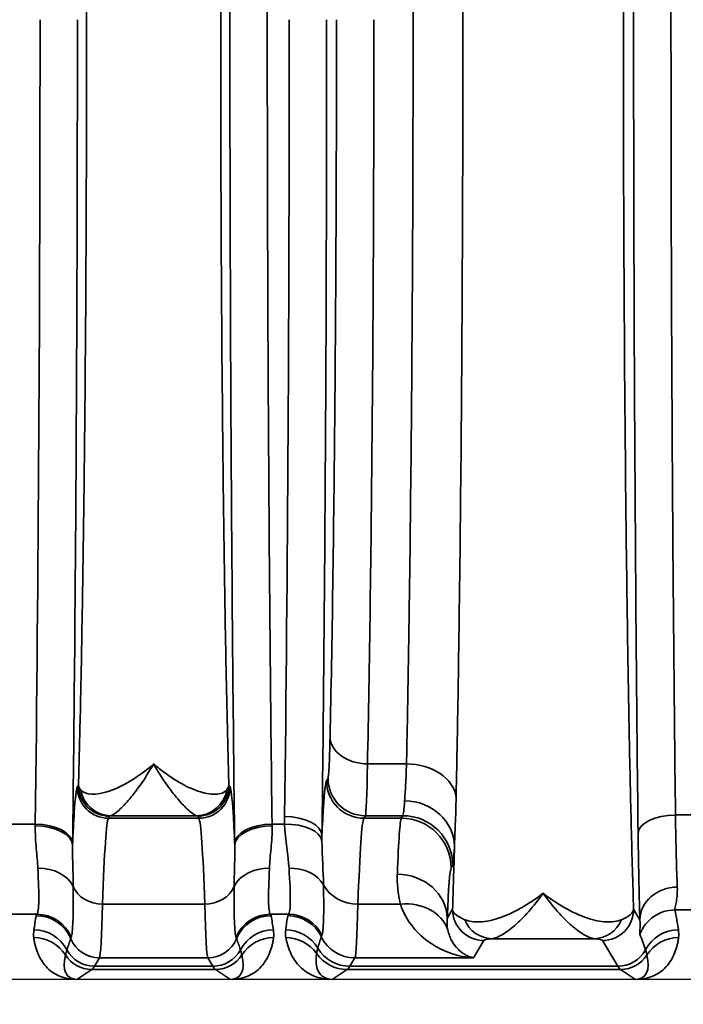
# Model space of a CAD drawing. Header units: millimetres. Extents: x 399 to 6233, y -1870 to 1602.
# Tile 223 of 256: x 6045 to 6055, y -533 to -517. Entities that reach past the tile are written whole.
import ezdxf

# ---------------------------------------------------------------- set-up
doc = ezdxf.new("R2010")
doc.units = ezdxf.units.MM
for name, color, linetype, lineweight in [('AM_5', 3, 'Continuous', 25), ('可見 (ISO)', 7, 'Continuous', 25), ('窄部可見 (ISO)', 7, 'Continuous', 35)]:
    doc.layers.add(name, color=color, linetype=linetype, lineweight=lineweight)
doc.styles.add('尺寸標註', font='romans.shx', dxfattribs={"bigfont": 'CHINESET.SHX'})
doc.dimstyles.new('CNS1$0', dxfattribs={"dimtxt": 2.5, "dimasz": 2.5, "dimexe": 1, "dimexo": 1, "dimgap": 1.5, "dimtad": 1, "dimtoh": 1, "dimdec": 1, "dimdsep": 46, "dimtxsty": '尺寸標註', "dimcen": 0, "dimclrd": 2, "dimclre": 2, "dimclrt": 1, "dimadec": 0, "dimazin": 2, "dimtp": 0.1, "dimtm": 0.1, "dimtfac": 0.71, "dimtdec": 1, "dimtmove": 0, "dimatfit": 0, "dimfxl": 0, "dimlwd": 13, "dimlwe": 13, "dimarcsym": 0})

# ---------------------------------------------------------------- blocks, each defined once
blk = doc.blocks.new('*D346')
at = {"layer": 'AM_5', "color": 2, "lineweight": 13}
for p, q in [((6110.218, -518.066), (6110.218, -550.64)), ((5949.518, -534.298), (5949.518, -550.64)), ((6107.718, -549.64), (5952.018, -549.64))]:
    blk.add_line(p, q, dxfattribs=at)
at = {"layer": 'AM_5', "color": 2, "lineweight": -2}
for points in [[(5952.018, -549.224), (5952.018, -550.057), (5949.518, -549.64)], [(6107.718, -549.224), (6107.718, -550.057), (6110.218, -549.64)]]:
    blk.add_solid(points, dxfattribs=at)
at = {"layer": 'Defpoints', "color": 0, "lineweight": -2}
for p in [(6110.218, -517.066), (5949.518, -533.298), (5949.518, -549.64)]:
    blk.add_point(p, dxfattribs=at)
at = {"layer": 'AM_5', "color": 1, "insert": (6037.096, -546.89), "char_height": 2.5, "attachment_point": 5, "style": '尺寸標註'}
blk.add_mtext('160.7', dxfattribs=at)

msp = doc.modelspace()

# ---------------------------------------------------------------- linework, layer by layer
at = {"layer": '可見 (ISO)'}
for p, q in [((6050.853, -527.566), (6050.853, -527.566)), ((6045.927, -531.816), (6045.927, -531.816)), ((6047.608, -531.816), (6047.608, -531.816)), ((6050.027, -531.816), (6050.027, -531.816)), ((6094.268, -532.466), (5989.768, -532.466))]:
    msp.add_line(p, q, dxfattribs=at)
for points, knots in [([(6045.535, -532.466), (6045.529, -532.466), (6045.523, -532.466), (6045.516, -532.466), (6045.51, -532.466), (6045.504, -532.466), (6045.499, -532.466)], [-0.00000491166, -0.00000491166, -0.00000491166, -0.00000491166, 0.00001772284, 0.00001772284, 0.00001772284, 0.00003506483, 0.00003506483, 0.00003506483, 0.00003506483]), ([(6048.037, -532.466), (6048.03, -532.466), (6048.022, -532.466), (6048.016, -532.466), (6048.01, -532.466), (6048.005, -532.466), (6048.001, -532.466)], [0.00000000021, 0.00000000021, 0.00000000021, 0.00000000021, 0.00002113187, 0.00002113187, 0.00002113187, 0.0000394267, 0.0000394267, 0.0000394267, 0.0000394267]), ([(6049.635, -532.466), (6049.635, -532.466), (6049.634, -532.466), (6049.634, -532.466), (6049.634, -532.466), (6049.634, -532.466), (6049.634, -532.466), (6049.634, -532.466), (6049.631, -532.466), (6049.624, -532.466), (6049.621, -532.466), (6049.611, -532.466), (6049.604, -532.466), (6049.597, -532.466)], [-0.00514611, -0.00514611, -0.00514611, -0.00514611, -0.004810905, -0.004810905, -0.004628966, -0.004628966, -0.004600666, -0.004600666, -0.003063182, -0.003063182, -0.002040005, -0.002040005, 0, 0, 0, 0]), ([(6054.537, -532.466), (6054.53, -532.466), (6054.522, -532.466), (6054.516, -532.466), (6054.51, -532.466), (6054.505, -532.466), (6054.501, -532.466)], [0.00000000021, 0.00000000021, 0.00000000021, 0.00000000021, 0.00002113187, 0.00002113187, 0.00002113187, 0.0000394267, 0.0000394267, 0.0000394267, 0.0000394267])]:
    msp.add_open_spline(points, degree=3, knots=knots, dxfattribs=at)
at = {"layer": '窄部可見 (ISO)'}
for p, q in [((6050.868, -526.566), (6050.868, -526.566)), ((6050.199, -529.009), (6050.825, -529.009)), ((6049.542, -529.28), (6049.566, -529.24)), ((6045.542, -529.38), (6045.561, -529.349)), ((6047.975, -529.349), (6047.993, -529.38)), ((6046.06, -529.849), (6046.042, -529.88)), ((6046.042, -529.88), (6047.494, -529.88)), ((6047.454, -529.839), (6046.082, -529.839)), ((6047.494, -529.88), (6047.475, -529.849)), ((6050.166, -529.839), (6050.142, -529.88)), ((6050.142, -529.88), (6050.742, -529.88)), ((6050.767, -529.839), (6050.166, -529.839)), ((6050.742, -529.88), (6050.767, -529.839)), ((6055.142, -529.828), (6055.393, -529.828)), ((6044.368, -529.975), (6044.867, -529.975)), ((6048.668, -529.975), (6048.87, -529.975)), ((6051.595, -530.338), (6051.595, -530.336)), ((6051.566, -530.639), (6051.542, -530.679)), ((6047.587, -531.258), (6045.948, -531.258)), ((6050.728, -531.258), (6050.047, -531.258)), ((6051.478, -531.488), (6051.565, -531.342)), ((6054.47, -531.342), (6054.571, -531.511)), ((6055.402, -531.351), (6055.134, -531.351)), ((6044.894, -531.421), (6044.341, -531.421)), ((6048.93, -531.421), (6048.641, -531.421)), ((6053.84, -531.813), (6052.196, -531.813)), ((6052.065, -531.842), (6051.898, -532.12)), ((6054.218, -532.256), (6053.97, -531.842)), ((6045.898, -532.12), (6045.817, -532.256)), ((6047.637, -532.12), (6045.898, -532.12)), ((6047.718, -532.256), (6047.637, -532.12)), ((6049.998, -532.12), (6049.917, -532.256)), ((6051.898, -532.12), (6049.998, -532.12)), ((6045.817, -532.256), (6047.718, -532.256)), ((6049.917, -532.256), (6054.218, -532.256)), ((6045.773, -532.307), (6045.535, -532.466)), ((6047.762, -532.307), (6045.773, -532.307)), ((6048.001, -532.466), (6047.762, -532.307)), ((6049.873, -532.307), (6049.635, -532.466)), ((6054.262, -532.307), (6049.873, -532.307)), ((6054.501, -532.466), (6054.262, -532.307))]:
    msp.add_line(p, q, dxfattribs=at)
for centre, major_axis, ratio, start_param, end_param in [((6044.408, -517.066), (0, -25), 0.02145, 1.028185, 1.570796), ((6048.408, -517.066), (0, -25), 0.02145, 1.033962, 1.570796), ((6050.199, -528.575), (-0.6, 0.013), 0.722333, 0.030288, 1.586603), ((6050.825, -529.586), (0.8, -0.016), 0.722346, 0.106398, 1.585337), ((6050.142, -529.28), (0.515, -0.309), 0.999172, 3.682263, 5.252328), ((6050.166, -529.24), (0.515, -0.309), 0.999172, 3.682263, 5.252328), ((6046.042, -529.38), (-0.429, 0.257), 0.999172, 0.54067, 2.110736), ((6046.082, -529.34), (0.117, -0.486), 0.989056, 4.648351, 6.04438), ((6047.454, -529.34), (-0.117, -0.486), 0.989056, 0.238805, 1.634834), ((6047.494, -529.38), (0.429, 0.257), 0.999172, 4.17245, 5.742515), ((6050.768, -527.476), (-0.004, -2.365), 0.029651, 0.03913, 0.455221), ((6050.795, -530.336), (0.799, -0.04), 0.919539, 0.054965, 1.616528), ((6046.048, -537.878), (0, 8.003), 0.022251, 0.034889, 0.596848), ((6047.487, -537.878), (0, 8.003), 0.022251, 5.686337, 6.248296), ((6048.869, -530.158), (0.6, -0.007), 0.511389, 0.024373, 1.577171), ((6050.148, -537.878), (0, 8.003), 0.022512, 0.034888, 0.596845), ((6050.74, -536.289), (0.008, 6.414), 0.020853, 0.038708, 0.537182), ((6050.742, -530.679), (0.686, -0.412), 0.999172, 0.54067, 2.110736), ((6050.767, -530.639), (0.686, -0.412), 0.999172, 0.54067, 2.110736), ((6055.142, -530.123), (-0.6, -0.007), 0.49083, 4.706597, 6.259146), ((6055.198, -528.754), (0.007, -2.58), 0.02502, 5.141663, 5.756891), ((6044.819, -528.817), (0.008, 2.509), 0.023353, 4.220296, 4.232377), ((6044.867, -530.285), (0.6, -0.008), 0.516344, 0.024457, 1.577318), ((6044.867, -530.317), (0.6, -0.008), 0.525274, 0.024614, 1.577589), ((6048.668, -530.285), (-0.6, -0.008), 0.516344, 4.705867, 6.258728), ((6048.669, -530.317), (-0.6, -0.008), 0.525274, 4.705596, 6.258572), ((6048.717, -528.817), (0.008, -2.509), 0.023353, 5.192403, 5.204483), ((6048.87, -530.285), (0.6, 0.017), 0.516223, 0.059539, 1.556187), ((6054.598, -528.834), (-0.007, 3.096), 0.02085, 2.000085, 2.615317), ((6045.419, -528.895), (0.008, 3.01), 0.01946, 4.220265, 4.232366), ((6048.117, -528.895), (0.008, -3.01), 0.01946, 5.192411, 5.204513), ((6051.541, -529.295), (-0.086, -4.032), 0.019512, 1.038478, 1.309454), ((6051.567, -527.645), (0.004, 2.996), 0.02341, 3.180705, 3.595461), ((6044.91, -531.135), (0.6, 0.023), 0.752166, 0.306707, 1.54183), ((6048.626, -531.135), (-0.6, 0.023), 0.752166, 4.741355, 5.976479), ((6048.94, -531.134), (0.599, 0.031), 0.751758, 0.356231, 1.532192), ((6051.54, -536.448), (-0.008, -5.773), 0.02317, 3.180307, 3.678781), ((6050.678, -531.488), (0.799, -0.032), 0.886923, 0.045354, 1.606482), ((6045.948, -530.845), (-0.5, 0.015), 0.826915, 0.361643, 1.596274), ((6047.587, -530.845), (0.5, 0.015), 0.826915, 4.686911, 5.921542), ((6050.047, -530.762), (0.6, -0.018), 0.826915, 3.562919, 4.737867), ((6055.171, -531.511), (-0.6, -0.023), 0.876399, 4.678969, 6.239685), ((6045.9, -528.006), (0.005, 4.117), 0.020515, 3.17966, 3.801678), ((6047.635, -528.006), (-0.005, 4.117), 0.020515, 2.481507, 3.103525), ((6050, -528.006), (0.005, 4.117), 0.020059, 3.179659, 3.801677), ((6050.728, -531.92), (0.77, 0.217), 0.816863, 0.053432, 1.344647), ((6054.324, -531.199), (-2.759, -0.137), 0.182371, 0.013517, 0.3684), ((6055.134, -531.95), (0.588, 0.12), 0.998201, 1.369933, 2.582126), ((6054.413, -530.917), (0.587, -1.898), 0.297416, 1.071506, 1.249581), ((6045.624, -530.933), (-0.583, -1.898), 0.300773, 5.075994, 5.20279), ((6056.562, -531.452), (-11.679, 0), 0.058758, 6.23842, 6.27237), ((6044.883, -532.043), (-0.59, 0.11), 0.998212, 3.721475, 4.896388), ((6044.894, -532.02), (-0.477, 0.364), 0.997266, 4.194851, 5.363923), ((6048.641, -532.02), (0.477, 0.364), 0.997266, 0.919263, 2.088334), ((6048.652, -532.043), (0.59, 0.11), 0.998212, 1.386797, 2.56171), ((6036.974, -531.452), (11.679, 0), 0.058758, 0.010815, 0.044766), ((6047.911, -530.933), (0.583, -1.898), 0.300773, 1.080395, 1.207191), ((6049.762, -530.783), (-0.629, -2.073), 0.310752, 5.129309, 5.247414), ((6058.989, -531.45), (-10.07, 0), 0.058758, 6.234735, 6.273976), ((6048.919, -532.043), (0.593, -0.094), 0.998229, 0.609389, 1.728149), ((6048.93, -532.02), (0.462, -0.383), 0.997094, 1.147203, 2.260656), ((6052.196, -531.313), (0.055, -0.497), 0.952368, 5.00826, 6.168491), ((6053.84, -531.313), (-0.055, -0.497), 0.952368, 0.114694, 1.274926), ((6044.844, -532.395), (-0.595, -0.075), 0.998245, 3.58034, 4.5867), ((6044.846, -532.271), (-0.594, 0.083), 0.998238, 3.769539, 4.851199), ((9173.298, -535.013), (-3128.282, 0.854), 0.045755, 6.266788, 6.268029), ((6048.448, -523.995), (-3.014, -7.827), 0.001618, 6.189135, 6.234176), ((6045.898, -531.621), (-0.429, 0.257), 0.999172, 0.935442, 2.110736), ((6047.637, -531.621), (0.429, 0.257), 0.999172, 4.17245, 5.347743), ((6045.087, -523.995), (3.014, -7.827), 0.001618, 0.049009, 0.09405), ((2920.238, -535.013), (3128.282, 0.854), 0.045755, 0.015157, 0.016397), ((6048.689, -532.271), (0.594, 0.083), 0.998238, 1.431986, 2.513646), ((6048.691, -532.395), (0.595, -0.075), 0.998245, 1.696485, 2.702846), ((6048.888, -532.271), (0.596, -0.067), 0.99825, 0.651925, 1.682859), ((6048.89, -532.395), (0.591, 0.105), 0.998218, 0.435215, 1.395105), ((8909.388, -534.526), (-2860.258, 0.716), 0.046839, 6.268046, 6.269403), ((6053.629, -524.183), (-4.172, -7.61), 0.009939, 6.191319, 6.234418), ((6049.998, -531.521), (0.515, -0.309), 0.999172, 4.133206, 5.252328), ((6053.765, -531.001), (-1.006, 2.097), 0.194686, 4.130256, 4.260833), ((6055.189, -532.271), (0.594, 0.083), 0.998238, 1.431986, 2.513646), ((6055.191, -532.395), (0.595, -0.075), 0.998245, 1.696485, 2.702846), ((6049.917, -531.656), (0.515, -0.309), 0.999172, 4.221065, 5.252328), ((6046.048, -531.624), (0.641, 0.802), 0.399262, 2.444096, 3.45076), ((6045.773, -531.807), (-0.277, 0.416), 0.999683, 1.546818, 2.553481), ((6045.817, -531.756), (-0.429, 0.257), 0.999172, 1.028727, 2.110736), ((6047.718, -531.756), (0.429, 0.257), 0.999172, 4.17245, 5.254458), ((6047.762, -531.807), (0.277, 0.416), 0.999683, 3.729704, 4.736367), ((6047.487, -531.624), (-0.641, 0.802), 0.399262, 2.832426, 3.839089), ((6049.873, -531.707), (0.333, -0.499), 0.999683, 4.734949, 5.695074), ((6054.218, -531.756), (-0.429, -0.257), 0.999172, 1.030857, 2.112865), ((6054.262, -531.807), (-0.277, -0.416), 0.999683, 0.588111, 1.594775), ((6053.987, -531.624), (-0.641, 0.802), 0.399262, 2.832426, 3.839089), ((6045.744, -432.273), (0, -100.043), 0.020838, 0.01396, 0.034899), ((6047.791, -432.273), (0, -100.043), 0.020838, 6.248286, 6.269226), ((6049.844, -432.273), (0, -100.043), 0.020817, 0.01396, 0.034899), ((6054.291, -432.273), (0, -100.043), 0.020838, 6.248286, 6.269226)]:
    msp.add_ellipse(centre, major_axis=major_axis, ratio=ratio, start_param=start_param, end_param=end_param, dxfattribs=at)
for points, knots in [([(6054.47, -502.79), (6054.457, -503.194), (6054.444, -503.642), (6054.433, -504.102), (6054.422, -504.54), (6054.411, -505.017), (6054.401, -505.52), (6054.383, -506.423), (6054.368, -507.418), (6054.354, -508.505), (6054.353, -508.583), (6054.353, -508.658), (6054.352, -508.735), (6054.347, -509.116), (6054.343, -509.503), (6054.339, -509.898), (6054.336, -510.218), (6054.333, -510.542), (6054.33, -510.87), (6054.325, -511.524), (6054.32, -512.196), (6054.317, -512.885), (6054.309, -514.262), (6054.306, -515.656), (6054.306, -517.066), (6054.306, -518.477), (6054.309, -519.871), (6054.317, -521.25), (6054.322, -522.284), (6054.33, -523.28), (6054.339, -524.234), (6054.342, -524.55), (6054.345, -524.862), (6054.349, -525.169), (6054.356, -525.786), (6054.364, -526.381), (6054.373, -526.949), (6054.377, -527.234), (6054.381, -527.512), (6054.386, -527.784), (6054.391, -528.056), (6054.396, -528.326), (6054.401, -528.587), (6054.411, -529.1), (6054.421, -529.584), (6054.433, -530.029), (6054.444, -530.49), (6054.457, -530.939), (6054.47, -531.342)], [0.0274153, 0.0274153, 0.0274153, 0.0274153, 0.0879048, 0.0879048, 0.0879048, 0.1455713, 0.1455713, 0.1455713, 0.2489578, 0.2489578, 0.2489578, 0.2563426, 0.2563426, 0.2563426, 0.2930805, 0.2930805, 0.2930805, 0.3228054, 0.3228054, 0.3228054, 0.3818834, 0.3818834, 0.3818834, 0.5, 0.5, 0.5, 0.6181954, 0.6181954, 0.6181954, 0.7069321, 0.7069321, 0.7069321, 0.7363514, 0.7363514, 0.7363514, 0.7954295, 0.7954295, 0.7954295, 0.8249685, 0.8249685, 0.8249685, 0.8545075, 0.8545075, 0.8545075, 0.9124828, 0.9124828, 0.9124828, 0.9726635, 0.9726635, 0.9726635, 0.9726635]), ([(6048.068, -530.285), (6048.043, -528.303), (6048.024, -526.157), (6048.011, -523.927), (6047.998, -521.696), (6047.991, -519.381), (6047.991, -517.066), (6047.991, -514.751), (6047.998, -512.436), (6048.011, -510.206), (6048.024, -507.975), (6048.043, -505.83), (6048.068, -503.847)], [2.598981, 2.598981, 2.598981, 2.598981, 2.870287, 2.870287, 2.870287, 3.141593, 3.141593, 3.141593, 3.412899, 3.412899, 3.412899, 3.684204, 3.684204, 3.684204, 3.684204]), ([(6054.542, -530.123), (6054.519, -528.141), (6054.501, -526.015), (6054.489, -523.815), (6054.476, -521.615), (6054.47, -519.341), (6054.47, -517.066), (6054.47, -514.791), (6054.476, -512.517), (6054.489, -510.317), (6054.501, -508.117), (6054.519, -505.991), (6054.542, -504.009)], [2.628521, 2.628521, 2.628521, 2.628521, 2.885057, 2.885057, 2.885057, 3.141593, 3.141593, 3.141593, 3.398129, 3.398129, 3.398129, 3.654665, 3.654665, 3.654665, 3.654665]), ([(6048.668, -504.157), (6048.643, -506.093), (6048.624, -508.188), (6048.598, -512.544), (6048.591, -514.805), (6048.591, -519.327), (6048.598, -521.588), (6048.624, -525.944), (6048.643, -528.039), (6048.668, -529.975)], [2.598981, 2.598981, 2.598981, 2.598981, 2.870287, 2.870287, 3.141593, 3.141593, 3.412899, 3.412899, 3.684204, 3.684204, 3.684204, 3.684204]), ([(6055.142, -504.304), (6055.119, -506.241), (6055.101, -508.318), (6055.076, -512.62), (6055.07, -514.843), (6055.07, -519.289), (6055.076, -521.513), (6055.101, -525.814), (6055.119, -527.891), (6055.142, -529.828)], [2.628521, 2.628521, 2.628521, 2.628521, 2.885057, 2.885057, 3.141593, 3.141593, 3.398129, 3.398129, 3.654665, 3.654665, 3.654665, 3.654665]), ([(6051.622, -504.591), (6051.639, -505.392), (6051.654, -506.268), (6051.667, -507.22), (6051.667, -507.226), (6051.667, -507.233), (6051.668, -507.239), (6051.674, -507.712), (6051.68, -508.203), (6051.686, -508.703), (6051.686, -508.71), (6051.686, -508.716), (6051.686, -508.723), (6051.692, -509.224), (6051.697, -509.737), (6051.702, -510.262), (6051.702, -510.268), (6051.702, -510.274), (6051.702, -510.279), (6051.706, -510.805), (6051.711, -511.343), (6051.714, -511.892), (6051.714, -511.897), (6051.714, -511.902), (6051.714, -511.907), (6051.718, -512.458), (6051.721, -513.023), (6051.723, -513.591), (6051.723, -513.595), (6051.723, -513.599), (6051.723, -513.603), (6051.728, -514.745), (6051.731, -515.901), (6051.731, -517.072), (6051.731, -518.246), (6051.728, -519.399), (6051.723, -520.533), (6051.721, -521.099), (6051.718, -521.66), (6051.714, -522.217), (6051.711, -522.773), (6051.707, -523.324), (6051.702, -523.858), (6051.702, -523.861), (6051.702, -523.865), (6051.702, -523.868), (6051.692, -524.931), (6051.681, -525.937), (6051.668, -526.886), (6051.668, -526.891), (6051.668, -526.895), (6051.667, -526.9), (6051.661, -527.371), (6051.654, -527.83), (6051.646, -528.27), (6051.646, -528.274), (6051.646, -528.278), (6051.646, -528.282), (6051.638, -528.722), (6051.63, -529.142), (6051.622, -529.541)], [0, 0, 0, 0, 0.00347114, 0.00347114, 0.00347114, 0.00349482, 0.00349482, 0.00349482, 0.00522004, 0.00522004, 0.00522004, 0.00524223, 0.00524223, 0.00524223, 0.00697026, 0.00697026, 0.00697026, 0.00698964, 0.00698964, 0.00698964, 0.00872109, 0.00872109, 0.00872109, 0.00873705, 0.00873705, 0.00873705, 0.01047215, 0.01047215, 0.01047215, 0.01048446, 0.01048446, 0.01048446, 0.01397514, 0.01397514, 0.01397514, 0.01747409, 0.01747409, 0.01747409, 0.0192215, 0.0192215, 0.0192215, 0.02096891, 0.02096891, 0.02096891, 0.02098034, 0.02098034, 0.02098034, 0.02446373, 0.02446373, 0.02446373, 0.02448025, 0.02448025, 0.02448025, 0.02621114, 0.02621114, 0.02621114, 0.02622776, 0.02622776, 0.02622776, 0.02795855, 0.02795855, 0.02795855, 0.02795855]), ([(6045.561, -529.349), (6045.571, -528.98), (6045.581, -528.581), (6045.591, -528.171), (6045.6, -527.775), (6045.608, -527.35), (6045.616, -526.905), (6045.624, -526.453), (6045.632, -525.978), (6045.639, -525.481), (6045.646, -524.984), (6045.652, -524.459), (6045.658, -523.93), (6045.66, -523.668), (6045.663, -523.403), (6045.666, -523.135), (6045.668, -522.861), (6045.67, -522.585), (6045.673, -522.304), (6045.677, -521.749), (6045.68, -521.178), (6045.683, -520.596), (6045.689, -519.432), (6045.692, -518.255), (6045.692, -517.066), (6045.692, -515.877), (6045.689, -514.7), (6045.683, -513.536), (6045.679, -512.66), (6045.673, -511.813), (6045.666, -510.998), (6045.663, -510.729), (6045.66, -510.464), (6045.658, -510.202), (6045.652, -509.673), (6045.646, -509.148), (6045.639, -508.651), (6045.632, -508.154), (6045.624, -507.679), (6045.616, -507.227), (6045.608, -506.782), (6045.6, -506.357), (6045.591, -505.961), (6045.581, -505.551), (6045.571, -505.152), (6045.561, -504.783)], [0.0294093, 0.0294093, 0.0294093, 0.0294093, 0.089244, 0.089244, 0.089244, 0.1470574, 0.1470574, 0.1470574, 0.2058814, 0.2058814, 0.2058814, 0.2647055, 0.2647055, 0.2647055, 0.2938656, 0.2938656, 0.2938656, 0.3235296, 0.3235296, 0.3235296, 0.3823536, 0.3823536, 0.3823536, 0.5, 0.5, 0.5, 0.6176498, 0.6176498, 0.6176498, 0.7061501, 0.7061501, 0.7061501, 0.735298, 0.735298, 0.735298, 0.794122, 0.794122, 0.794122, 0.8529461, 0.8529461, 0.8529461, 0.9107639, 0.9107639, 0.9107639, 0.9705942, 0.9705942, 0.9705942, 0.9705942]), ([(6047.975, -504.783), (6047.964, -505.152), (6047.954, -505.551), (6047.945, -505.961), (6047.936, -506.357), (6047.927, -506.782), (6047.919, -507.227), (6047.911, -507.679), (6047.904, -508.154), (6047.897, -508.651), (6047.89, -509.148), (6047.883, -509.673), (6047.878, -510.202), (6047.875, -510.464), (6047.872, -510.729), (6047.87, -510.998), (6047.867, -511.271), (6047.865, -511.548), (6047.863, -511.828), (6047.858, -512.383), (6047.855, -512.954), (6047.852, -513.536), (6047.846, -514.7), (6047.843, -515.877), (6047.843, -517.066), (6047.843, -518.255), (6047.846, -519.432), (6047.852, -520.596), (6047.856, -521.472), (6047.862, -522.319), (6047.87, -523.135), (6047.872, -523.403), (6047.875, -523.668), (6047.878, -523.93), (6047.883, -524.459), (6047.89, -524.984), (6047.897, -525.481), (6047.904, -525.978), (6047.911, -526.453), (6047.919, -526.905), (6047.927, -527.35), (6047.936, -527.775), (6047.945, -528.171), (6047.954, -528.581), (6047.964, -528.98), (6047.975, -529.349)], [0.0294093, 0.0294093, 0.0294093, 0.0294093, 0.089244, 0.089244, 0.089244, 0.1470574, 0.1470574, 0.1470574, 0.2058814, 0.2058814, 0.2058814, 0.2647055, 0.2647055, 0.2647055, 0.2938656, 0.2938656, 0.2938656, 0.3235296, 0.3235296, 0.3235296, 0.3823536, 0.3823536, 0.3823536, 0.5, 0.5, 0.5, 0.6176498, 0.6176498, 0.6176498, 0.7061501, 0.7061501, 0.7061501, 0.735298, 0.735298, 0.735298, 0.794122, 0.794122, 0.794122, 0.8529461, 0.8529461, 0.8529461, 0.9107639, 0.9107639, 0.9107639, 0.9705942, 0.9705942, 0.9705942, 0.9705942]), ([(6050.825, -529.009), (6050.834, -528.621), (6050.841, -528.215), (6050.856, -527.363), (6050.863, -526.919), (6050.883, -525.549), (6050.894, -524.582), (6050.908, -523.05), (6050.912, -522.523), (6050.919, -521.459), (6050.922, -520.922), (6050.929, -519.298), (6050.931, -518.197), (6050.931, -515.956), (6050.929, -514.849), (6050.922, -513.209), (6050.919, -512.665), (6050.912, -511.605), (6050.908, -511.086), (6050.899, -510.07), (6050.893, -509.573), (6050.882, -508.601), (6050.876, -508.125), (6050.857, -506.746), (6050.842, -505.898), (6050.825, -505.124)], [0, 0, 0, 0, 0.00167714, 0.00167714, 0.00335428, 0.00335428, 0.00670856, 0.00670856, 0.0083857, 0.0083857, 0.01006285, 0.01006285, 0.01341713, 0.01341713, 0.01677141, 0.01677141, 0.01844855, 0.01844855, 0.02012569, 0.02012569, 0.02180283, 0.02180283, 0.02347997, 0.02347997, 0.02683425, 0.02683425, 0.02683425, 0.02683425]), ([(6045.544, -517.066), (6045.544, -519.381), (6045.537, -521.696), (6045.524, -523.927), (6045.511, -526.157), (6045.492, -528.303), (6045.467, -530.285)], [0, 0, 0, 0, 0.2713059, 0.2713059, 0.2713059, 0.5426118, 0.5426118, 0.5426118, 0.5426118]), ([(6049.544, -517.066), (6049.544, -519.357), (6049.538, -521.647), (6049.525, -523.855), (6049.512, -526.064), (6049.493, -528.19), (6049.469, -530.158)], [0, 0, 0, 0, 0.2684172, 0.2684172, 0.2684172, 0.5368345, 0.5368345, 0.5368345, 0.5368345]), ([(6049.599, -528.575), (6049.615, -527.834), (6049.63, -527.015), (6049.655, -525.252), (6049.666, -524.309), (6049.684, -522.338), (6049.691, -521.31), (6049.7, -519.21), (6049.702, -518.138), (6049.702, -517.066)], [5.4758956, 5.4758956, 5.4758956, 5.4758956, 5.677718, 5.677718, 5.8795404, 5.8795404, 6.0813629, 6.0813629, 6.2831853, 6.2831853, 6.2831853, 6.2831853]), ([(6050.302, -517.066), (6050.302, -518.178), (6050.3, -519.29), (6050.295, -520.38), (6050.291, -521.469), (6050.284, -522.536), (6050.275, -523.559), (6050.266, -524.582), (6050.255, -525.56), (6050.242, -526.475), (6050.23, -527.389), (6050.215, -528.24), (6050.199, -529.009)], [0, 0, 0, 0, 0.2018224, 0.2018224, 0.2018224, 0.4036449, 0.4036449, 0.4036449, 0.6054673, 0.6054673, 0.6054673, 0.8072897, 0.8072897, 0.8072897, 0.8072897]), ([(6049.566, -529.24), (6049.572, -529.23), (6049.578, -529.166), (6049.589, -528.939), (6049.595, -528.777), (6049.599, -528.575)], [4.7472956, 4.7472956, 4.7472956, 4.7472956, 5.1115956, 5.1115956, 5.4758956, 5.4758956, 5.4758956, 5.4758956]), ([(6045.594, -529.424), (6045.667, -529.513), (6045.845, -529.518), (6046.056, -529.445), (6046.266, -529.373), (6046.518, -529.223), (6046.768, -529.009)], [0, 0, 0, 0, 0.00119489, 0.00119489, 0.00119489, 0.002389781, 0.002389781, 0.002389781, 0.002389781]), ([(6046.768, -529.009), (6046.696, -529.132), (6046.625, -529.245), (6046.555, -529.343), (6046.487, -529.44), (6046.422, -529.524), (6046.361, -529.595), (6046.299, -529.666), (6046.242, -529.724), (6046.193, -529.766), (6046.145, -529.808), (6046.105, -529.833), (6046.082, -529.839)], [-0.000011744, -0.000011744, -0.000011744, -0.000011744, 0.000565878, 0.000565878, 0.000565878, 0.001135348, 0.001135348, 0.001135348, 0.001714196, 0.001714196, 0.001714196, 0.002298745, 0.002298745, 0.002298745, 0.002298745]), ([(6046.768, -529.009), (6046.83, -529.062), (6046.893, -529.112), (6046.955, -529.157), (6047.017, -529.203), (6047.078, -529.244), (6047.138, -529.28), (6047.254, -529.351), (6047.365, -529.405), (6047.468, -529.441), (6047.472, -529.443), (6047.475, -529.444), (6047.479, -529.445), (6047.582, -529.481), (6047.676, -529.498), (6047.754, -529.496), (6047.757, -529.496), (6047.759, -529.496), (6047.762, -529.496), (6047.841, -529.492), (6047.904, -529.469), (6047.941, -529.424)], [-0.00001134, -0.00001134, -0.00001134, -0.00001134, 0.00028763, 0.00028763, 0.00028763, 0.0005866, 0.0005866, 0.0005866, 0.001165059, 0.001165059, 0.001165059, 0.001184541, 0.001184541, 0.001184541, 0.001762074, 0.001762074, 0.001762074, 0.001782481, 0.001782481, 0.001782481, 0.002380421, 0.002380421, 0.002380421, 0.002380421]), ([(6047.454, -529.839), (6047.43, -529.833), (6047.392, -529.808), (6047.344, -529.767), (6047.296, -529.726), (6047.238, -529.669), (6047.177, -529.598), (6047.115, -529.526), (6047.049, -529.442), (6046.98, -529.343), (6046.911, -529.245), (6046.838, -529.131), (6046.768, -529.009)], [0, 0, 0, 0, 0.000572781, 0.000572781, 0.000572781, 0.001145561, 0.001145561, 0.001145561, 0.001718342, 0.001718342, 0.001718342, 0.002291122, 0.002291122, 0.002291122, 0.002291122]), ([(6050.795, -529.6), (6050.8, -529.529), (6050.806, -529.444), (6050.817, -529.247), (6050.822, -529.134), (6050.825, -529.009)], [0.000000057, 0.000000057, 0.000000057, 0.000000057, 0.000543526, 0.000543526, 0.001087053, 0.001087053, 0.001087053, 0.001087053]), ([(6049.469, -530.158), (6049.476, -529.981), (6049.484, -529.827), (6049.492, -529.7), (6049.508, -529.45), (6049.525, -529.308), (6049.542, -529.28)], [1.1135264, 1.1135264, 1.1135264, 1.1135264, 1.2550848, 1.2550848, 1.2550848, 1.5358897, 1.5358897, 1.5358897, 1.5358897]), ([(6045.467, -530.317), (6045.475, -530.112), (6045.484, -529.937), (6045.493, -529.796), (6045.509, -529.548), (6045.525, -529.408), (6045.542, -529.38)], [1.0953922, 1.0953922, 1.0953922, 1.0953922, 1.2550802, 1.2550802, 1.2550802, 1.5358897, 1.5358897, 1.5358897, 1.5358897]), ([(6045.561, -529.349), (6045.561, -529.349), (6045.561, -529.352), (6045.561, -529.353), (6045.561, -529.355), (6045.561, -529.356), (6045.562, -529.358), (6045.562, -529.361), (6045.563, -529.364), (6045.564, -529.367), (6045.565, -529.374), (6045.568, -529.38), (6045.57, -529.386), (6045.576, -529.399), (6045.584, -529.412), (6045.594, -529.424)], [-0.00000006, -0.00000006, -0.00000006, -0.00000006, 0.0000185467, 0.0000185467, 0.0000185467, 0.0000394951, 0.0000394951, 0.0000394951, 0.0000814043, 0.0000814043, 0.0000814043, 0.0001653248, 0.0001653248, 0.0001653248, 0.0003340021, 0.0003340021, 0.0003340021, 0.0003340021]), ([(6046.06, -529.849), (6045.93, -529.848), (6045.8, -529.795), (6045.707, -529.702), (6045.615, -529.61), (6045.561, -529.48), (6045.561, -529.349)], [0, 0, 0, 0, 0.5, 0.5, 0.5, 1, 1, 1, 1]), ([(6047.475, -529.849), (6047.606, -529.848), (6047.736, -529.795), (6047.828, -529.702), (6047.921, -529.61), (6047.975, -529.48), (6047.975, -529.349)], [0, 0, 0, 0, 0.5, 0.5, 0.5, 1, 1, 1, 1]), ([(6047.993, -529.38), (6048.01, -529.408), (6048.027, -529.548), (6048.043, -529.796), (6048.052, -529.937), (6048.06, -530.112), (6048.069, -530.317)], [1.6057029, 1.6057029, 1.6057029, 1.6057029, 1.8865124, 1.8865124, 1.8865124, 2.0462004, 2.0462004, 2.0462004, 2.0462004]), ([(6051.622, -529.541), (6051.619, -529.697), (6051.614, -529.842), (6051.609, -529.975), (6051.604, -530.108), (6051.599, -530.229), (6051.595, -530.336)], [0, 0, 0, 0, 0.000680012, 0.000680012, 0.000680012, 0.001360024, 0.001360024, 0.001360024, 0.001360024]), ([(6044.91, -530.684), (6044.905, -530.584), (6044.894, -530.478), (6044.884, -530.365), (6044.874, -530.251), (6044.865, -530.131), (6044.867, -530.002)], [0, 0, 0, 0, 0.000446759, 0.000446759, 0.000446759, 0.000893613, 0.000893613, 0.000893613, 0.000893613]), ([(6048.669, -530.002), (6048.671, -530.131), (6048.661, -530.251), (6048.651, -530.365), (6048.641, -530.478), (6048.63, -530.584), (6048.626, -530.684)], [0, 0, 0, 0, 0.000446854, 0.000446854, 0.000446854, 0.000893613, 0.000893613, 0.000893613, 0.000893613]), ([(6045.467, -530.318), (6045.464, -530.43), (6045.467, -530.539), (6045.47, -530.645), (6045.473, -530.758), (6045.476, -530.868), (6045.476, -530.977)], [0.000000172, 0.000000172, 0.000000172, 0.000000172, 0.000500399, 0.000500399, 0.000500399, 0.001035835, 0.001035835, 0.001035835, 0.001035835]), ([(6048.059, -530.977), (6048.06, -530.868), (6048.063, -530.758), (6048.066, -530.645), (6048.069, -530.539), (6048.071, -530.43), (6048.069, -530.318)], [0, 0, 0, 0, 0.000535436, 0.000535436, 0.000535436, 0.001035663, 0.001035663, 0.001035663, 0.001035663]), ([(6044.894, -531.421), (6044.912, -531.402), (6044.923, -531.328), (6044.925, -531.202), (6044.926, -531.076), (6044.92, -530.903), (6044.91, -530.684)], [0, 0, 0, 0, 0.000987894, 0.000987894, 0.000987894, 0.001975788, 0.001975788, 0.001975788, 0.001975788]), ([(6048.626, -530.684), (6048.616, -530.903), (6048.609, -531.077), (6048.611, -531.203), (6048.613, -531.329), (6048.623, -531.402), (6048.641, -531.421)], [0, 0, 0, 0, 0.000987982, 0.000987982, 0.000987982, 0.001975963, 0.001975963, 0.001975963, 0.001975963]), ([(6048.93, -531.421), (6048.95, -531.402), (6048.96, -531.326), (6048.962, -531.077), (6048.953, -530.899), (6048.94, -530.683)], [0, 0, 0, 0, 0.00099613, 0.00099613, 0.001992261, 0.001992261, 0.001992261, 0.001992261]), ([(6045.476, -530.977), (6045.477, -531.208), (6045.477, -531.392), (6045.472, -531.53), (6045.467, -531.667), (6045.458, -531.754), (6045.446, -531.787)], [0, 0, 0, 0, 0.001125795, 0.001125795, 0.001125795, 0.00225159, 0.00225159, 0.00225159, 0.00225159]), ([(6048.089, -531.787), (6048.077, -531.754), (6048.068, -531.668), (6048.059, -531.393), (6048.058, -531.208), (6048.059, -530.977)], [0, 0, 0, 0, 0.001138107, 0.001138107, 0.002276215, 0.002276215, 0.002276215, 0.002276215]), ([(6049.493, -530.948), (6049.497, -531.177), (6049.498, -531.366), (6049.494, -531.502), (6049.49, -531.638), (6049.481, -531.725), (6049.468, -531.757)], [0.001060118, 0.001060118, 0.001060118, 0.001060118, 0.002188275, 0.002188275, 0.002188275, 0.003316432, 0.003316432, 0.003316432, 0.003316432]), ([(6055.171, -530.985), (6055.176, -531.093), (6055.163, -531.177), (6055.14, -531.299), (6055.13, -531.337), (6055.134, -531.351)], [0, 0, 0, 0, 0.000661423, 0.000661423, 0.001322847, 0.001322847, 0.001322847, 0.001322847]), ([(6051.759, -531.508), (6051.829, -531.537), (6051.912, -531.548), (6052.006, -531.543), (6052.052, -531.541), (6052.102, -531.534), (6052.153, -531.524), (6052.205, -531.513), (6052.258, -531.498), (6052.313, -531.48), (6052.316, -531.479), (6052.318, -531.478), (6052.321, -531.477), (6052.428, -531.441), (6052.541, -531.39), (6052.657, -531.325), (6052.716, -531.291), (6052.776, -531.255), (6052.836, -531.214), (6052.897, -531.174), (6052.958, -531.13), (6053.018, -531.084)], [0, 0, 0, 0, 0.000553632, 0.000553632, 0.000553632, 0.000830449, 0.000830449, 0.000830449, 0.001107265, 0.001107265, 0.001107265, 0.001120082, 0.001120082, 0.001120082, 0.001660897, 0.001660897, 0.001660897, 0.001937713, 0.001937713, 0.001937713, 0.00221453, 0.00221453, 0.00221453, 0.00221453]), ([(6053.018, -531.084), (6052.863, -531.3), (6052.707, -531.475), (6052.565, -531.599), (6052.528, -531.632), (6052.492, -531.66), (6052.458, -531.686), (6052.424, -531.71), (6052.391, -531.732), (6052.36, -531.75), (6052.298, -531.785), (6052.243, -531.806), (6052.196, -531.813)], [-0.00001167, -0.00001167, -0.00001167, -0.00001167, 0.001084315, 0.001084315, 0.001084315, 0.001367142, 0.001367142, 0.001367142, 0.001642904, 0.001642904, 0.001642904, 0.002194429, 0.002194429, 0.002194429, 0.002194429]), ([(6053.018, -531.084), (6053.258, -531.269), (6053.497, -531.403), (6053.714, -531.477), (6053.717, -531.478), (6053.719, -531.479), (6053.722, -531.48), (6053.777, -531.498), (6053.83, -531.513), (6053.882, -531.524), (6053.933, -531.534), (6053.983, -531.541), (6054.029, -531.543), (6054.123, -531.548), (6054.206, -531.537), (6054.277, -531.508)], [-0.000011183, -0.000011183, -0.000011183, -0.000011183, 0.001103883, 0.001103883, 0.001103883, 0.00111608, 0.00111608, 0.00111608, 0.001397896, 0.001397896, 0.001397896, 0.001679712, 0.001679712, 0.001679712, 0.002243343, 0.002243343, 0.002243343, 0.002243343]), ([(6053.84, -531.813), (6053.793, -531.806), (6053.737, -531.785), (6053.675, -531.75), (6053.644, -531.732), (6053.612, -531.71), (6053.578, -531.686), (6053.544, -531.661), (6053.509, -531.633), (6053.473, -531.602), (6053.402, -531.539), (6053.327, -531.464), (6053.25, -531.378), (6053.174, -531.291), (6053.095, -531.191), (6053.018, -531.084)], [0, 0, 0, 0, 0.000545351, 0.000545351, 0.000545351, 0.000818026, 0.000818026, 0.000818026, 0.001090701, 0.001090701, 0.001090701, 0.001636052, 0.001636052, 0.001636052, 0.002181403, 0.002181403, 0.002181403, 0.002181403]), ([(6051.898, -532.12), (6051.662, -532.105), (6051.422, -532.028), (6051.214, -531.887), (6051.213, -531.886), (6051.211, -531.885), (6051.21, -531.885), (6051.107, -531.815), (6051.012, -531.73), (6050.93, -531.627), (6050.846, -531.524), (6050.775, -531.401), (6050.728, -531.258)], [-0.000014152, -0.000014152, -0.000014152, -0.000014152, 0.001513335, 0.001513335, 0.001513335, 0.00152394, 0.00152394, 0.00152394, 0.002277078, 0.002277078, 0.002277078, 0.003040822, 0.003040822, 0.003040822, 0.003040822]), ([(6051.565, -531.342), (6051.565, -531.473), (6051.619, -531.603), (6051.712, -531.696), (6051.804, -531.788), (6051.934, -531.842), (6052.065, -531.842)], [0, 0, 0, 0, 0.5, 0.5, 0.5, 1, 1, 1, 1]), ([(6054.47, -531.342), (6054.47, -531.473), (6054.416, -531.603), (6054.324, -531.696), (6054.231, -531.788), (6054.101, -531.842), (6053.97, -531.842)], [0, 0, 0, 0, 0.5, 0.5, 0.5, 1, 1, 1, 1]), ([(6054.277, -531.508), (6054.34, -531.481), (6054.386, -531.454), (6054.418, -531.427), (6054.45, -531.399), (6054.467, -531.37), (6054.47, -531.342)], [0, 0, 0, 0, 0.000505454, 0.000505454, 0.000505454, 0.00101089, 0.00101089, 0.00101089, 0.00101089]), ([(6054.572, -531.74), (6054.568, -531.728), (6054.568, -531.704), (6054.571, -531.666), (6054.571, -531.665), (6054.571, -531.664), (6054.571, -531.663), (6054.573, -531.626), (6054.577, -531.576), (6054.571, -531.511)], [0, 0, 0, 0, 0.000774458, 0.000774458, 0.000774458, 0.000793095, 0.000793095, 0.000793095, 0.001548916, 0.001548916, 0.001548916, 0.001548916]), ([(6051.488, -531.67), (6051.502, -531.738), (6051.526, -531.798), (6051.554, -531.849), (6051.583, -531.901), (6051.617, -531.945), (6051.653, -531.982), (6051.655, -531.983), (6051.656, -531.984), (6051.657, -531.985), (6051.731, -532.058), (6051.815, -532.102), (6051.898, -532.12)], [0, 0, 0, 0, 0.000760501, 0.000760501, 0.000760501, 0.00154208, 0.00154208, 0.00154208, 0.001566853, 0.001566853, 0.001566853, 0.003133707, 0.003133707, 0.003133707, 0.003133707]), ([(6045.499, -532.466), (6045.462, -532.464), (6045.426, -532.46), (6045.39, -532.454), (6045.344, -532.445), (6045.298, -532.431), (6045.255, -532.412), (6045.173, -532.378), (6045.1, -532.326), (6045.041, -532.26), (6044.984, -532.198), (6044.94, -532.124), (6044.907, -532.044), (6044.891, -532.006), (6044.878, -531.965), (6044.868, -531.924), (6044.863, -531.904), (6044.858, -531.884), (6044.854, -531.862), (6044.85, -531.841), (6044.847, -531.819), (6044.844, -531.796)], [3.1737609, 3.1737609, 3.1737609, 3.1737609, 3.2784434, 3.2784434, 3.2784434, 3.4153698, 3.4153698, 3.4153698, 3.6706773, 3.6706773, 3.6706773, 3.9118795, 3.9118795, 3.9118795, 4.0298953, 4.0298953, 4.0298953, 4.0886311, 4.0886311, 4.0886311, 4.1473165, 4.1473165, 4.1473165, 4.1473165]), ([(6048.691, -531.796), (6048.688, -531.819), (6048.685, -531.841), (6048.681, -531.862), (6048.677, -531.884), (6048.672, -531.904), (6048.667, -531.924), (6048.657, -531.965), (6048.644, -532.006), (6048.628, -532.044), (6048.596, -532.124), (6048.551, -532.198), (6048.495, -532.26), (6048.435, -532.326), (6048.362, -532.378), (6048.281, -532.412), (6048.237, -532.431), (6048.192, -532.445), (6048.145, -532.454), (6048.109, -532.46), (6048.073, -532.464), (6048.037, -532.466)], [5.2774615, 5.2774615, 5.2774615, 5.2774615, 5.3361469, 5.3361469, 5.3361469, 5.3948827, 5.3948827, 5.3948827, 5.5128985, 5.5128985, 5.5128985, 5.7541006, 5.7541006, 5.7541006, 6.0094082, 6.0094082, 6.0094082, 6.1463346, 6.1463346, 6.1463346, 6.2510171, 6.2510171, 6.2510171, 6.2510171]), ([(6049.597, -532.466), (6049.509, -532.462), (6049.423, -532.445), (6049.343, -532.413), (6049.258, -532.379), (6049.181, -532.328), (6049.116, -532.262), (6049.055, -532.201), (6049.005, -532.127), (6048.967, -532.046), (6048.949, -532.006), (6048.934, -531.965), (6048.921, -531.923), (6048.915, -531.903), (6048.909, -531.882), (6048.904, -531.861), (6048.899, -531.84), (6048.894, -531.818), (6048.89, -531.796)], [3.1723513, 3.1723513, 3.1723513, 3.1723513, 3.4034885, 3.4034885, 3.4034885, 3.6496995, 3.6496995, 3.6496995, 3.8803063, 3.8803063, 3.8803063, 3.9915494, 3.9915494, 3.9915494, 4.0463878, 4.0463878, 4.0463878, 4.1007779, 4.1007779, 4.1007779, 4.1007779]), ([(6055.191, -531.796), (6055.188, -531.819), (6055.185, -531.841), (6055.181, -531.862), (6055.177, -531.884), (6055.172, -531.904), (6055.167, -531.924), (6055.157, -531.965), (6055.144, -532.006), (6055.128, -532.044), (6055.096, -532.124), (6055.051, -532.198), (6054.995, -532.26), (6054.935, -532.326), (6054.862, -532.378), (6054.781, -532.412), (6054.737, -532.431), (6054.692, -532.445), (6054.645, -532.454), (6054.609, -532.46), (6054.573, -532.464), (6054.537, -532.466)], [5.2774615, 5.2774615, 5.2774615, 5.2774615, 5.3361469, 5.3361469, 5.3361469, 5.3948827, 5.3948827, 5.3948827, 5.5128985, 5.5128985, 5.5128985, 5.7541006, 5.7541006, 5.7541006, 6.0094082, 6.0094082, 6.0094082, 6.1463346, 6.1463346, 6.1463346, 6.2510171, 6.2510171, 6.2510171, 6.2510171]), ([(6049.402, -531.964), (6049.397, -531.982), (6049.392, -532), (6049.388, -532.016), (6049.386, -532.028), (6049.383, -532.04), (6049.382, -532.051)], [0, 0, 0, 0, 0.001200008, 0.001200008, 0.001200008, 0.002089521, 0.002089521, 0.002089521, 0.002089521]), ([(6045.376, -531.99), (6045.371, -532.006), (6045.366, -532.02), (6045.362, -532.033), (6045.358, -532.048), (6045.354, -532.062), (6045.351, -532.074)], [0, 0, 0, 0, 0.001000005, 0.001000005, 0.001000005, 0.002089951, 0.002089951, 0.002089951, 0.002089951]), ([(6048.184, -532.074), (6048.182, -532.063), (6048.178, -532.05), (6048.174, -532.037), (6048.17, -532.022), (6048.165, -532.007), (6048.16, -531.99)], [0, 0, 0, 0, 0.001000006, 0.001000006, 0.001000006, 0.00208995, 0.00208995, 0.00208995, 0.00208995]), ([(6049.382, -532.051), (6049.38, -532.065), (6049.378, -532.078), (6049.377, -532.091), (6049.376, -532.104), (6049.375, -532.117), (6049.374, -532.13), (6049.373, -532.156), (6049.374, -532.181), (6049.376, -532.205), (6049.38, -532.256), (6049.392, -532.301), (6049.412, -532.339), (6049.432, -532.38), (6049.462, -532.412), (6049.499, -532.433), (6049.538, -532.455), (6049.584, -532.466), (6049.635, -532.466)], [2.1824074, 2.1824074, 2.1824074, 2.1824074, 2.2369219, 2.2369219, 2.2369219, 2.2918591, 2.2918591, 2.2918591, 2.4032229, 2.4032229, 2.4032229, 2.6337552, 2.6337552, 2.6337552, 2.879414, 2.879414, 2.879414, 3.1424948, 3.1424948, 3.1424948, 3.1424948]), ([(6054.684, -532.074), (6054.682, -532.063), (6054.678, -532.05), (6054.674, -532.037), (6054.67, -532.022), (6054.665, -532.007), (6054.66, -531.99)], [0, 0, 0, 0, 0.001000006, 0.001000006, 0.001000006, 0.00208995, 0.00208995, 0.00208995, 0.00208995])]:
    msp.add_open_spline(points, degree=3, knots=knots, dxfattribs=at)
for points in [[(6050.199, -529.009), (6050.19, -529.501), (6050.178, -529.815), (6050.166, -529.839)], [(6047.941, -529.424), (6047.961, -529.399), (6047.972, -529.374), (6047.975, -529.349)], [(6046.082, -529.839), (6046.069, -529.842), (6046.062, -529.846), (6046.06, -529.849)], [(6047.475, -529.849), (6047.473, -529.846), (6047.466, -529.842), (6047.454, -529.839)], [(6048.87, -529.975), (6048.869, -529.934), (6048.868, -529.893), (6048.869, -529.852)], [(6048.94, -530.683), (6048.927, -530.477), (6048.879, -530.243), (6048.87, -529.975)], [(6049.469, -530.158), (6049.468, -530.189), (6049.468, -530.219), (6049.468, -530.25)], [(6049.468, -530.25), (6049.47, -530.501), (6049.49, -530.729), (6049.493, -530.948)], [(6050.728, -531.258), (6050.684, -531.084), (6050.673, -530.923), (6050.678, -530.778)], [(6051.478, -531.488), (6051.473, -531.542), (6051.473, -531.602), (6051.488, -531.67)], [(6044.844, -531.796), (6044.839, -531.755), (6044.84, -531.714), (6044.846, -531.672)], [(6048.689, -531.672), (6048.695, -531.714), (6048.697, -531.755), (6048.691, -531.796)], [(6048.89, -531.796), (6048.883, -531.755), (6048.883, -531.714), (6048.888, -531.672)], [(6052.196, -531.813), (6052.108, -531.822), (6052.071, -531.832), (6052.065, -531.842)], [(6053.97, -531.842), (6053.964, -531.832), (6053.927, -531.822), (6053.84, -531.813)], [(6055.189, -531.672), (6055.195, -531.714), (6055.197, -531.755), (6055.191, -531.796)]]:
    msp.add_open_spline(points, degree=3, dxfattribs=at)

# ---------------------------------------------------------------- dimensions: what is measured, and where the dimension line sits
at = {"layer": 'AM_5'}
dim = msp.add_linear_dim(base=(5949.518, -549.64), p1=(6110.218, -517.066), p2=(5949.518, -533.298), dimstyle='CNS1$0', override={"dimfxl": 4, "dimarcsym": 1}, dxfattribs=at)
dim.commit()
dim.dimension.update_dxf_attribs({"geometry": '*D346', "text_midpoint": (6037.096, -549.64), "dimtype": 160})

doc.saveas('drawing.dxf')
